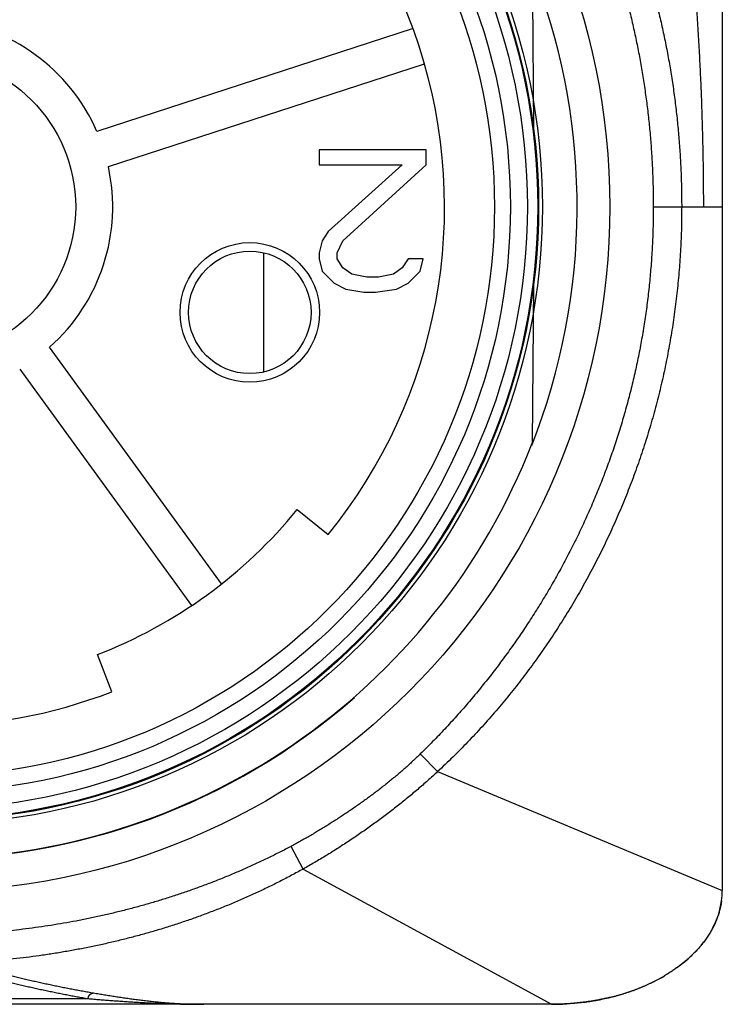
# Model space of a CAD drawing. Header units: millimetres. Extents: x 0 to 1071, y 0 to 742.
# Tile 32 of 131: x 152 to 164, y 367 to 384. Entities that reach past the tile are written whole.
import ezdxf

# ---------------------------------------------------------------- set-up
doc = ezdxf.new("R2010")
doc.units = ezdxf.units.MM
doc.header["$LTSCALE"] = 0.454724
for name, color, linetype in [('NoLayerName_001', 7, 'Continuous'), ('NoLayerName_004', 7, 'Continuous'), ('NoLayerName_006', 7, 'Continuous'), ('NoLayerName_007', 7, 'Continuous')]:
    doc.layers.add(name, color=color, linetype=linetype)

msp = doc.modelspace()

# ---------------------------------------------------------------- linework, layer by layer
at = {"layer": 'NoLayerName_001', "color": 60, "linetype": 'Continuous', "lineweight": 25}
for p, q in [((164, 389.85), (164, 368.6)), ((160.6638, 384.7476), (160.6881, 381.9659)), ((158.5725, 383.7271), (153.0228, 381.9239)), ((153.2237, 381.3057), (158.7733, 383.1089)), ((162.7888, 380.6), (164.0002, 380.6)), ((155.9441, 379.7923), (155.9441, 377.6984)), ((160.6881, 379.2341), (160.6638, 376.4524)), ((155.2088, 373.9836), (152.1932, 378.1343)), ((151.6673, 377.7522), (154.6829, 373.6016)), ((156.5397, 375.2885), (157.0831, 374.8471)), ((153.2825, 372.0858), (153.0307, 372.739)), ((159.0023, 370.6841), (158.6995, 370.9943)), ((159.0023, 370.6841), (164.0001, 368.6)), ((156.6422, 368.9743), (156.4304, 369.373)), ((156.6422, 368.9743), (161.0001, 366.6)), ((161, 366.6), (139, 366.6)), ((147.1305, 366.7), (152.8695, 366.7))]:
    msp.add_line(p, q, dxfattribs=at)
msp.add_lwpolyline([(161.0001, 366.6), (161.128, 366.6018), (161.4053, 366.6184), (161.6747, 366.6513), (161.9358, 366.6998), (162.0324, 366.7221)], dxfattribs=at)
for radius in [12.025, 10.8425, 10.28, 10, 2.65]:
    msp.add_circle((150, 380.6), radius, dxfattribs=at)
for centre, radius, start, end in [((150, 380.6), 9.125, 320.91667, 75.08333), ((150, 380.6), 3.3, 23.65193, 84.34807), ((150, 380.6), 3.3, 311.65193, 12.34807), ((150, 380.6), 11.442, 201.25332, 338.74668), ((150, 380.6), 8.425, 291.08333, 320.91667), ((150, 380.6), 9.125, 248.91667, 291.08333), ((162.6674, 368.6004), 1.3327, 352.06315, 359.98173)]:
    msp.add_arc(centre, radius, start, end, dxfattribs=at)
for start_param, end_param in [(2.803619, 3.0487815), (2.3931025, 2.6725907), (1.9753954, 2.2928945), (1.5707963, 1.9230209)]:
    msp.add_ellipse((161, 368.6), major_axis=(-3, 0), ratio=0.6666667, start_param=start_param, end_param=end_param, dxfattribs=at)
for points, knots in [([(163.6739, 380.6), (163.6733, 380.7286), (163.6726, 380.9859), (163.6676, 381.3718), (163.6601, 381.7577), (163.6498, 382.1436), (163.6366, 382.5293), (163.6205, 382.9149), (163.6015, 383.3004), (163.5795, 383.6857), (163.5545, 384.0708), (163.5265, 384.4557), (163.4952, 384.8404), (163.4608, 385.2249), (163.4232, 385.6091), (163.3822, 385.993), (163.3379, 386.3766), (163.2903, 386.7598), (163.2392, 387.1426), (163.1847, 387.5249), (163.1268, 387.9067), (163.0653, 388.288), (163.0004, 388.6686), (162.9319, 389.0486), (162.8597, 389.4278), (162.7843, 389.8064), (162.7305, 390.058), (162.704, 390.1839)], [0, 0, 0, 0, 0.3859242, 0.7718684, 1.1578241, 1.5437838, 1.9297407, 2.315689, 2.7016237, 3.0875471, 3.4734686, 3.8593992, 4.2453511, 4.6313381, 5.0173752, 5.4034701, 5.7896101, 6.1757803, 6.5619666, 6.9481563, 7.3343373, 7.7204988, 8.1066311, 8.4927255, 8.8787746, 9.2647719, 9.6507123, 9.6507123, 9.6507123, 9.6507123]), ([(160.5269, 388.8958), (160.5873, 388.8174), (160.7095, 388.6618), (160.8845, 388.422), (161.0545, 388.1784), (161.2184, 387.9306), (161.3765, 387.679), (161.5284, 387.4236), (161.6742, 387.1646), (161.8136, 386.9022), (161.9466, 386.6366), (162.0733, 386.3679), (162.1935, 386.0962), (162.3074, 385.8219), (162.4148, 385.545), (162.5159, 385.2658), (162.6106, 384.9843), (162.6988, 384.7008), (162.7807, 384.4154), (162.8564, 384.1282), (162.9257, 383.8395), (162.9889, 383.5493), (163.046, 383.2578), (163.0969, 382.9652), (163.1418, 382.6716), (163.1807, 382.3771), (163.2136, 382.0819), (163.2405, 381.7861), (163.2614, 381.4899), (163.2762, 381.1934), (163.2857, 380.8967), (163.2862, 380.6989), (163.2872, 380.6)], [0, 0, 0, 0, 0.2967139, 0.5935866, 0.8905836, 1.1876703, 1.4848122, 1.7819754, 2.079127, 2.3762367, 2.673299, 2.970329, 3.2673376, 3.5643308, 3.8613099, 4.158272, 4.4552103, 4.7521207, 5.0490208, 5.3459288, 5.6428569, 5.9398118, 6.2367948, 6.533802, 6.8308249, 7.1278508, 7.4248647, 7.7218502, 8.0187897, 8.3156643, 8.6124543, 8.9091393, 8.9091393, 8.9091393, 8.9091393]), ([(160.214, 388.6639), (160.27, 388.5865), (160.3834, 388.4325), (160.5455, 388.1958), (160.7029, 387.9558), (160.8546, 387.712), (161.0008, 387.4649), (161.1414, 387.2145), (161.2763, 386.961), (161.4055, 386.7046), (161.5289, 386.4454), (161.6466, 386.1836), (161.7584, 385.9193), (161.8645, 385.6526), (161.9648, 385.3837), (162.0594, 385.1128), (162.1481, 384.8399), (162.231, 384.5652), (162.3081, 384.2888), (162.3794, 384.0109), (162.445, 383.7315), (162.5048, 383.4508), (162.5589, 383.169), (162.6073, 382.886), (162.65, 382.6022), (162.6871, 382.3175), (162.7184, 382.0322), (162.7441, 381.7463), (162.7641, 381.46), (162.7782, 381.1735), (162.7873, 380.8868), (162.7878, 380.6956), (162.7888, 380.6)], [0, 0, 0, 0, 0.2867412, 0.5736138, 0.8605961, 1.1476631, 1.4347868, 1.7219367, 2.00908, 2.2961832, 2.5832364, 2.8702526, 3.1572425, 3.4442136, 3.7311703, 4.0181143, 4.3050447, 4.5919616, 4.878876, 5.165799, 5.4527385, 5.7396999, 6.0266853, 6.3136947, 6.6007253, 6.8877665, 7.1748014, 7.4618119, 7.7487797, 8.035686, 8.3225119, 8.6092386, 8.6092386, 8.6092386, 8.6092386]), ([(162.7888, 380.6), (162.7876, 380.498), (162.787, 380.2939), (162.7758, 379.9878), (162.7584, 379.6819), (162.7338, 379.3764), (162.7022, 379.0714), (162.6636, 378.7672), (162.6179, 378.464), (162.5652, 378.1619), (162.5054, 377.8612), (162.4385, 377.562), (162.3647, 377.2645), (162.2839, 376.9688), (162.1962, 376.6751), (162.1018, 376.3836), (162.0006, 376.0943), (161.8927, 375.8074), (161.7782, 375.5231), (161.6572, 375.2415), (161.5297, 374.9628), (161.3958, 374.687), (161.2558, 374.4143), (161.1096, 374.1449), (160.9574, 373.8789), (160.7993, 373.6164), (160.6354, 373.3575), (160.4659, 373.1024), (160.2908, 372.8512), (160.1103, 372.604), (159.9244, 372.3608), (159.7331, 372.1218), (159.5367, 371.8871), (159.3351, 371.6567), (159.1284, 371.431), (158.9172, 371.2094), (158.7716, 371.0664), (158.6995, 370.9943)], [0, 0, 0, 0, 0.3060527, 0.612291, 0.9186781, 1.2251782, 1.5317567, 1.8383809, 2.1450201, 2.451646, 2.7582332, 3.0647707, 3.3712698, 3.6777422, 3.9841983, 4.2906467, 4.597095, 4.90355, 5.2100175, 5.516503, 5.8230067, 6.1295215, 6.4360373, 6.7425406, 7.0490156, 7.3554439, 7.6618053, 7.9680775, 8.2742421, 8.5803206, 8.8863546, 9.192385, 9.4984511, 9.8045576, 10.1106645, 10.4167327, 10.7227273, 10.7227273, 10.7227273, 10.7227273]), ([(163.2872, 380.6), (163.2856, 380.4767), (163.2847, 380.2301), (163.2688, 379.8603), (163.2443, 379.4908), (163.2095, 379.122), (163.1649, 378.7541), (163.1103, 378.3876), (163.0457, 378.0227), (162.9711, 377.6597), (162.8865, 377.299), (162.7921, 376.9408), (162.688, 376.5854), (162.5742, 376.2329), (162.4508, 375.8837), (162.3181, 375.538), (162.1759, 375.1961), (162.0246, 374.8581), (161.8641, 374.5244), (161.6946, 374.1952), (161.5162, 373.8707), (161.3291, 373.551), (161.1333, 373.2365), (160.929, 372.9274), (160.7163, 372.6238), (160.4954, 372.3262), (160.2663, 372.0347), (160.0292, 371.7498), (159.7843, 371.4718), (159.5315, 371.2013), (159.2719, 370.9373), (159.0915, 370.7691), (159.0023, 370.6841)], [0, 0, 0, 0, 0.3698407, 0.7399306, 1.1102128, 1.4806324, 1.8511375, 2.2216799, 2.5922161, 2.9627088, 3.3331471, 3.7035406, 4.0738972, 4.4442224, 4.81452, 5.1847924, 5.5550419, 5.9252734, 6.2955036, 6.6657508, 7.0360329, 7.4063677, 7.7767731, 8.1472682, 8.5178712, 8.8885513, 9.2592314, 9.6298404, 10.000317, 10.3706105, 10.7406819, 11.1105051, 11.1105051, 11.1105051, 11.1105051]), ([(158.6995, 370.9943), (158.6771, 370.9728), (158.6325, 370.9294), (158.5645, 370.8656), (158.4958, 370.8026), (158.4263, 370.7404), (158.3561, 370.679), (158.2852, 370.6184), (158.2135, 370.5587), (158.1413, 370.4997), (158.0683, 370.4416), (157.9948, 370.3843), (157.9207, 370.3276), (157.8461, 370.2717), (157.771, 370.2165), (157.6954, 370.1619), (157.6194, 370.1079), (157.5429, 370.0545), (157.4661, 370.0017), (157.3888, 369.9495), (157.3112, 369.8979), (157.2331, 369.8469), (157.1547, 369.7965), (157.0758, 369.7467), (156.9966, 369.6976), (156.917, 369.6491), (156.8369, 369.6012), (156.7565, 369.5541), (156.6756, 369.5076), (156.5943, 369.462), (156.5126, 369.417), (156.4578, 369.3877), (156.4304, 369.373)], [0, 0, 0, 0, 0.0932326, 0.1864775, 0.2797328, 0.372996, 0.466264, 0.5595329, 0.6527981, 0.7460549, 0.8393031, 0.9325472, 1.0257902, 1.119034, 1.2122792, 1.3055251, 1.3987701, 1.492012, 1.5852512, 1.6784887, 1.7717255, 1.8649629, 1.9582022, 2.0514448, 2.1446922, 2.2379433, 2.3311951, 2.424445, 2.5176911, 2.6109319, 2.7041669, 2.7973959, 2.7973959, 2.7973959, 2.7973959]), ([(159.0023, 370.6841), (158.9736, 370.6577), (158.9165, 370.6048), (158.8296, 370.5267), (158.742, 370.4494), (158.6535, 370.373), (158.5643, 370.2976), (158.4743, 370.223), (158.3835, 370.1493), (158.2921, 370.0764), (158.1999, 370.0045), (158.1071, 369.9335), (158.0136, 369.8633), (157.9195, 369.794), (157.8248, 369.7256), (157.7294, 369.658), (157.6335, 369.5914), (157.537, 369.5256), (157.4399, 369.4607), (157.3422, 369.3966), (157.2439, 369.3335), (157.1451, 369.2712), (157.0457, 369.2099), (156.9457, 369.1495), (156.8451, 369.09), (156.744, 369.0315), (156.6761, 368.9935), (156.6422, 368.9743)], [0, 0, 0, 0, 0.1168078, 0.2336356, 0.3504819, 0.467345, 0.5842222, 0.7011107, 0.8180073, 0.9349081, 1.0518089, 1.1687051, 1.2855918, 1.4024634, 1.5193146, 1.636145, 1.7529601, 1.8697653, 1.9865662, 2.1033682, 2.2201767, 2.3369936, 2.4538149, 2.5706362, 2.6874539, 2.8042651, 2.9210675, 2.9210675, 2.9210675, 2.9210675]), ([(156.4304, 369.373), (156.3646, 369.3388), (156.2333, 369.2695), (156.0337, 369.1707), (155.8325, 369.075), (155.6297, 368.9829), (155.4252, 368.8944), (155.2192, 368.8093), (155.0119, 368.7278), (154.8031, 368.6498), (154.5932, 368.5754), (154.382, 368.5044), (154.1697, 368.4369), (153.9564, 368.373), (153.742, 368.3125), (153.5267, 368.2554), (153.3105, 368.2019), (153.0935, 368.1517), (152.8757, 368.105), (152.6572, 368.0618), (152.4381, 368.022), (152.2183, 367.9856), (151.998, 367.9526), (151.7772, 367.923), (151.556, 367.8968), (151.3344, 367.8741), (151.1124, 367.8548), (150.8902, 367.839), (150.6678, 367.8266), (150.4453, 367.8178), (150.2226, 367.8121), (150.0742, 367.8118), (150, 367.8112)], [0, 0, 0, 0, 0.2226344, 0.4453273, 0.6680703, 0.8908529, 1.1136628, 1.3364858, 1.5593059, 1.782106, 2.0048809, 2.227637, 2.45038, 2.6731139, 2.8958415, 3.118564, 3.3412816, 3.5639944, 3.7867062, 4.0094216, 4.2321441, 4.4548768, 4.6776218, 4.900381, 5.1231551, 5.3459386, 5.5687203, 5.7914896, 6.0142365, 6.236952, 6.4596279, 6.682257, 6.682257, 6.682257, 6.682257]), ([(156.6422, 368.9743), (156.5747, 368.9376), (156.4401, 368.8632), (156.2353, 368.7572), (156.0287, 368.6545), (155.8202, 368.5558), (155.6099, 368.4609), (155.3979, 368.3698), (155.1842, 368.2826), (154.969, 368.1993), (154.7525, 368.1198), (154.5345, 368.0442), (154.3153, 367.9724), (154.0948, 367.9044), (153.8733, 367.8403), (153.6507, 367.7798), (153.4271, 367.7232), (153.2026, 367.6702), (152.9773, 367.621), (152.7512, 367.5754), (152.5244, 367.5335), (152.2969, 367.4953), (152.0689, 367.4607), (151.8403, 367.4297), (151.6112, 367.4023), (151.3817, 367.3785), (151.1519, 367.3583), (150.9218, 367.3417), (150.6915, 367.3288), (150.4611, 367.3197), (150.2306, 367.3137), (150.0768, 367.3134), (150, 367.3128)], [0, 0, 0, 0, 0.2305436, 0.4611567, 0.6918275, 0.9225425, 1.1532866, 1.3840432, 1.6147945, 1.8455218, 2.076221, 2.3069006, 2.5375675, 2.7682263, 2.9988792, 3.2295264, 3.4601658, 3.6907958, 3.921422, 4.1520509, 4.3826876, 4.6133356, 4.8439973, 5.0746734, 5.3053635, 5.5360614, 5.7667561, 5.9974372, 6.2280947, 6.4587192, 6.6893022, 6.9198357, 6.9198357, 6.9198357, 6.9198357]), ([(163.9872, 368.4164), (163.9853, 368.4039), (163.9817, 368.3787), (163.9748, 368.3411), (163.9669, 368.3035), (163.9579, 368.2661), (163.9479, 368.2288), (163.9368, 368.1916), (163.9247, 368.1546), (163.9115, 368.1177), (163.8973, 368.081), (163.882, 368.0445), (163.8658, 368.0082), (163.8484, 367.9721), (163.8301, 367.9363), (163.8108, 367.9006), (163.7904, 367.8653), (163.769, 367.8302), (163.7467, 367.7953), (163.7233, 367.7608), (163.699, 367.7265), (163.682, 367.7041), (163.6736, 367.6928)], [0, 0, 0, 0, 0.03813013, 0.07635925, 0.11470299, 0.15317664, 0.19179507, 0.23057281, 0.26952403, 0.30866251, 0.34800171, 0.38755473, 0.42733432, 0.46735293, 0.50762269, 0.54815541, 0.58896263, 0.63005558, 0.67144472, 0.7131385, 0.75514441, 0.79746921, 0.79746921, 0.79746921, 0.79746921]), ([(163.6736, 367.6928), (163.6667, 367.6839), (163.6529, 367.6659), (163.6314, 367.6394), (163.6094, 367.6131), (163.5868, 367.5871), (163.5636, 367.5612), (163.5398, 367.5356), (163.5155, 367.5102), (163.4906, 367.4851), (163.4651, 367.4602), (163.4391, 367.4356), (163.4126, 367.4112), (163.3855, 367.3871), (163.3578, 367.3633), (163.3296, 367.3398), (163.3009, 367.3165), (163.2717, 367.2936), (163.2419, 367.2709), (163.2117, 367.2486), (163.1809, 367.2265), (163.1497, 367.2048), (163.1179, 367.1834), (163.0857, 367.1623), (163.053, 367.1415), (163.0198, 367.121), (162.9974, 367.1078), (162.9862, 367.1011)], [0, 0, 0, 0, 0.03387332, 0.06795481, 0.10224696, 0.13675206, 0.17147216, 0.2064091, 0.2415645, 0.27693982, 0.31253632, 0.34835509, 0.38439706, 0.420663, 0.45715355, 0.49386919, 0.53081031, 0.56797714, 0.60536984, 0.64298843, 0.68083287, 0.71890301, 0.75719863, 0.79571912, 0.83446288, 0.87342795, 0.9126122, 0.9126122, 0.9126122, 0.9126122]), ([(150.9706, 367.1168), (151.0019, 367.1087), (151.0646, 367.0922), (151.1588, 367.068), (151.2531, 367.0442), (151.3474, 367.0208), (151.4419, 366.9977), (151.5365, 366.975), (151.6311, 366.9527), (151.7259, 366.9308), (151.8207, 366.9093), (151.9156, 366.8881), (152.0106, 366.8673), (152.1057, 366.8469), (152.2008, 366.827), (152.2961, 366.8074), (152.3914, 366.7883), (152.4869, 366.7696), (152.5824, 366.7515), (152.678, 366.7338), (152.7737, 366.7165), (152.8376, 366.7056), (152.8695, 366.7)], [0, 0, 0, 0, 0.0972311, 0.1944633, 0.2916968, 0.3889316, 0.4861677, 0.5834053, 0.6806442, 0.7778848, 0.8751268, 0.9723705, 1.0696157, 1.1668614, 1.2641066, 1.3613505, 1.4585926, 1.5558323, 1.6530695, 1.7503043, 1.8475369, 1.9447679, 1.9447679, 1.9447679, 1.9447679]), ([(151.0625, 367.2164), (151.0939, 367.2082), (151.1567, 367.1917), (151.251, 367.1675), (151.3454, 367.1437), (151.4399, 367.1203), (151.5345, 367.0972), (151.6292, 367.0746), (151.724, 367.0523), (151.8189, 367.0304), (151.9139, 367.0089), (152.0089, 366.9877), (152.1041, 366.967), (152.1993, 366.9466), (152.2946, 366.9267), (152.39, 366.9071), (152.4855, 366.888), (152.5811, 366.8694), (152.6768, 366.8513), (152.7726, 366.8336), (152.8684, 366.8164), (152.9324, 366.8054), (152.9644, 366.7999)], [0, 0, 0, 0, 0.0973704, 0.1947419, 0.2921148, 0.389489, 0.4868646, 0.5842418, 0.6816204, 0.7790007, 0.8763824, 0.9737658, 1.0711505, 1.1685356, 1.2659201, 1.3633033, 1.4606845, 1.5580634, 1.6554399, 1.7528139, 1.8501858, 1.9475561, 1.9475561, 1.9475561, 1.9475561]), ([(162.0323, 366.7222), (162.0497, 366.7265), (162.0845, 366.7351), (162.1364, 366.7489), (162.1879, 366.7633), (162.2389, 366.7784), (162.2895, 366.7941), (162.3397, 366.8104), (162.3894, 366.8274), (162.4387, 366.8449), (162.4874, 366.8631), (162.5356, 366.8819), (162.5833, 366.9012), (162.6305, 366.9212), (162.6771, 366.9417), (162.7231, 366.9628), (162.7685, 366.9845), (162.8133, 367.0067), (162.8575, 367.0294), (162.901, 367.0528), (162.9439, 367.0765), (162.9721, 367.093), (162.9862, 367.1011)], [0, 0, 0, 0, 0.053873, 0.1075414, 0.1609963, 0.2142296, 0.2672339, 0.3200016, 0.3725255, 0.4247982, 0.4768125, 0.5285613, 0.5800376, 0.6312345, 0.6821453, 0.7327635, 0.7830828, 0.833097, 0.8828004, 0.9321873, 0.9812524, 1.0299907, 1.0299907, 1.0299907, 1.0299907]), ([(152.8695, 366.7), (152.8696, 366.7025), (152.8698, 366.7075), (152.8707, 366.7149), (152.8722, 366.7223), (152.8742, 366.7296), (152.8767, 366.7368), (152.8798, 366.7438), (152.8833, 366.7506), (152.8874, 366.757), (152.8919, 366.7632), (152.8969, 366.769), (152.9024, 366.7744), (152.9083, 366.7793), (152.9145, 366.7837), (152.9211, 366.7877), (152.9279, 366.7911), (152.9349, 366.794), (152.9422, 366.7964), (152.9495, 366.7982), (152.9569, 366.7994), (152.9619, 366.7997), (152.9644, 366.7999)], [0, 0, 0, 0, 0.00744347, 0.01494113, 0.02248514, 0.03006623, 0.0376746, 0.04530085, 0.05293688, 0.06057679, 0.06821778, 0.0758611, 0.08351184, 0.09117106, 0.09883429, 0.10649389, 0.11414019, 0.12176256, 0.12935051, 0.13689486, 0.14438883, 0.15182931, 0.15182931, 0.15182931, 0.15182931]), ([(152.9644, 366.7999), (152.9963, 366.7945), (153.0602, 366.7836), (153.1561, 366.7677), (153.252, 366.7522), (153.348, 366.7371), (153.4442, 366.7226), (153.5404, 366.7085), (153.6368, 366.6951), (153.7333, 366.6823), (153.8299, 366.6702), (153.9266, 366.6589), (154.0233, 366.6484), (154.1202, 366.6388), (154.2171, 366.6301), (154.3141, 366.6224), (154.4112, 366.6157), (154.5083, 366.6101), (154.6054, 366.6057), (154.7026, 366.6025), (154.7998, 366.6004), (154.8646, 366.6002), (154.897, 366.6)], [0, 0, 0, 0, 0.0971936, 0.194379, 0.2915671, 0.3887695, 0.4859987, 0.5832668, 0.6805717, 0.7779019, 0.8752466, 0.9725964, 1.069943, 1.1672795, 1.2646004, 1.3619017, 1.4591813, 1.5564386, 1.6536747, 1.750893, 1.8480985, 1.9452987, 1.9452987, 1.9452987, 1.9452987]), ([(152.8695, 366.7), (152.9032, 366.6972), (152.9707, 366.6914), (153.0718, 366.6831), (153.173, 366.6751), (153.2743, 366.6673), (153.3755, 366.6599), (153.4768, 366.6528), (153.5781, 366.6461), (153.6794, 366.6397), (153.7808, 366.6338), (153.8822, 366.6282), (153.9836, 366.6231), (154.085, 366.6184), (154.1865, 366.6143), (154.288, 366.6106), (154.3894, 366.6074), (154.4909, 366.6047), (154.5924, 366.6027), (154.6939, 366.6012), (154.7955, 366.6002), (154.8631, 366.6001), (154.897, 366.6)], [0, 0, 0, 0, 0.101509, 0.2030164, 0.3045247, 0.4060366, 0.5075548, 0.6090818, 0.7106165, 0.8121567, 0.9137001, 1.0152448, 1.1167892, 1.2183319, 1.3198717, 1.4214077, 1.5229393, 1.6244662, 1.7259883, 1.8275061, 1.9290202, 2.0305315, 2.0305315, 2.0305315, 2.0305315]), ([(162.0323, 366.7221), (162.0102, 366.7169), (161.966, 366.7063), (161.8992, 366.6918), (161.832, 366.6783), (161.7643, 366.6659), (161.6961, 366.6545), (161.6276, 366.6442), (161.5587, 366.6349), (161.4896, 366.6267), (161.4201, 366.6196), (161.3505, 366.6136), (161.2806, 366.6087), (161.2106, 366.6048), (161.1405, 366.6021), (161.0703, 366.6003), (161.0235, 366.6002), (161.0001, 366.6)], [0, 0, 0, 0, 0.068046, 0.1363813, 0.2049865, 0.2738419, 0.3429272, 0.4122222, 0.4817061, 0.5513584, 0.6211581, 0.6910843, 0.7611161, 0.8312324, 0.9014126, 0.9716357, 1.0418813, 1.0418813, 1.0418813, 1.0418813])]:
    msp.add_open_spline(points, degree=3, knots=knots, dxfattribs=at)
at = {"layer": 'NoLayerName_004', "color": 60, "linetype": 'Continuous', "lineweight": 25}
for p, q in [((156.925, 381.6), (156.925, 381.334)), ((158.8, 381.6), (156.925, 381.6)), ((158.8, 381.334), (158.8, 381.6)), ((156.925, 381.334), (158.3833, 381.334)), ((158.3833, 381.334), (157.0812, 380.1638)), ((157.3417, 380.0043), (158.8, 381.334)), ((157.0812, 380.1638), (156.9771, 380.0043)), ((156.9771, 380.0043), (156.925, 379.7915)), ((157.2375, 379.7915), (157.3417, 380.0043)), ((156.925, 379.7915), (156.925, 379.6851)), ((157.2375, 379.6851), (157.2375, 379.7915)), ((156.925, 379.6851), (156.9771, 379.4723)), ((157.3417, 379.5255), (157.2375, 379.6851)), ((158.4875, 379.6851), (158.3833, 379.5255)), ((158.7479, 379.6851), (158.4875, 379.6851)), ((158.6958, 379.4723), (158.7479, 379.6851)), ((156.9771, 379.4723), (157.1854, 379.2596)), ((157.4979, 379.4191), (157.3417, 379.5255)), ((157.7583, 379.366), (157.4979, 379.4191)), ((158.2271, 379.4191), (157.9667, 379.366)), ((158.3833, 379.5255), (158.2271, 379.4191)), ((158.4875, 379.2596), (158.6958, 379.4723)), ((157.1854, 379.2596), (157.3937, 379.1532)), ((157.9667, 379.366), (157.7583, 379.366)), ((158.2792, 379.1532), (158.4875, 379.2596)), ((157.3937, 379.1532), (157.7062, 379.1)), ((157.7062, 379.1), (157.9146, 379.1)), ((157.9146, 379.1), (158.2792, 379.1532))]:
    msp.add_line(p, q, dxfattribs=at)
at = {"layer": 'NoLayerName_006', "color": 60, "linetype": 'Continuous', "lineweight": 25}
for radius in [1.225, 1.075]:
    msp.add_circle((155.7063, 378.7459), radius, dxfattribs=at)
at = {"layer": 'NoLayerName_007', "color": 60, "linetype": 'Continuous', "lineweight": 25}
for radius in [10.775, 10.76, 10.578]:
    msp.add_circle((150, 380.6), radius, dxfattribs=at)
msp.add_arc((150, 380.6), 11.45, 338.51863, 311.22778, dxfattribs=at)

doc.saveas('drawing.dxf')
